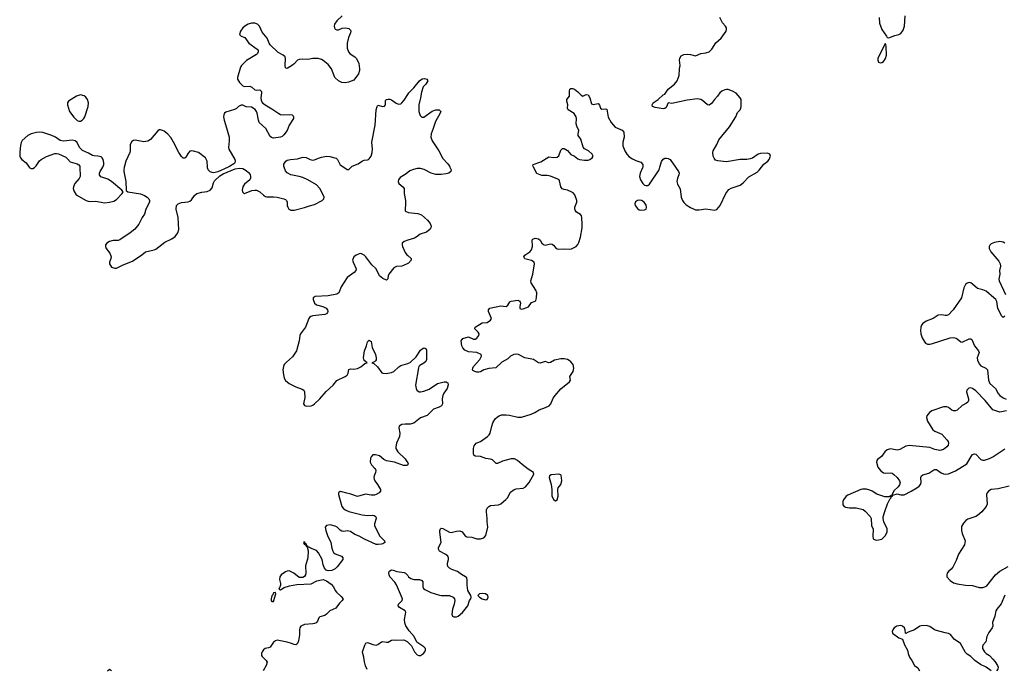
# Model space of a CAD drawing. Header units: inches. Extents: x 1552086 to 1694788, y 812325 to 917226.
# Tile 6 of 109: x 1575457 to 1586983, y 834127 to 841724. Entities that reach past the tile are written whole.
import ezdxf

# ---------------------------------------------------------------- set-up
doc = ezdxf.new("R2010")
doc.units = ezdxf.units.IN
doc.header["$MEASUREMENT"] = 0
for name, color, linetype in [('B5873', 7, 'Continuous'), ('B5874', 7, 'Continuous'), ('B5883', 7, 'Continuous'), ('B5884', 7, 'Continuous')]:
    doc.layers.add(name, color=color, linetype=linetype)

msp = doc.modelspace()

# ---------------------------------------------------------------- linework, layer by layer
at = {"layer": 'B5873', "color": 6}
for points, elevation in [([(1575567, 840000), (1575570, 839995), (1575590, 839983), (1575610, 839984), (1575630, 839995), (1575635, 840000)], 800), ([(1576163, 840000), (1576164, 839890), (1576153, 839867), (1576104, 839810), (1576086, 839770), (1576085, 839750), (1576090, 839722), (1576117, 839677), (1576234, 839610), (1576270, 839597), (1576350, 839600), (1576450, 839582), (1576510, 839589), (1576558, 839602), (1576590, 839620), (1576658, 839690), (1576669, 839710), (1576653, 839730), (1576533, 839833), (1576490, 839859), (1576408, 839888), (1576390, 839910), (1576391, 839930), (1576399, 839950), (1576430, 840000)], 800), ([(1576681, 840000), (1576675, 839970), (1576677, 839950), (1576700, 839830), (1576705, 839725), (1576725, 839710), (1576870, 839687), (1576918, 839670), (1576949, 839650), (1576968, 839630), (1576978, 839610), (1576977, 839590), (1576935, 839510), (1576917, 839450), (1576890, 839412), (1576850, 839332), (1576805, 839275), (1576750, 839231), (1576631, 839149), (1576610, 839142), (1576550, 839140), (1576510, 839131), (1576476, 839110), (1576463, 839090), (1576462, 839070), (1576469, 839050), (1576513, 838993), (1576527, 838950), (1576526, 838930), (1576509, 838890), (1576507, 838867), (1576530, 838830), (1576570, 838817), (1576590, 838820), (1576670, 838859), (1576779, 838901), (1576886, 838974), (1576930, 839011), (1577030, 839031), (1577050, 839041), (1577156, 839124), (1577237, 839163), (1577279, 839190), (1577310, 839230), (1577321, 839270), (1577312, 839410), (1577289, 839510), (1577294, 839550), (1577312, 839570), (1577350, 839585), (1577430, 839593), (1577450, 839602), (1577470, 839618), (1577504, 839670), (1577530, 839691), (1577588, 839708), (1577650, 839713), (1577686, 839730), (1577710, 839759), (1577725, 839815), (1577739, 839841), (1577801, 839899), (1577840, 839920), (1577980, 839980), (1578030, 839988), (1578070, 839982), (1578110, 839960), (1578137, 839937), (1578154, 839914), (1578160, 839890), (1578159, 839870), (1578150, 839850), (1578090, 839800), (1578070, 839770), (1578063, 839730), (1578066, 839710), (1578078, 839698), (1578090, 839693), (1578110, 839698), (1578175, 839725), (1578210, 839732), (1578230, 839729), (1578270, 839710), (1578310, 839672), (1578336, 839656), (1578350, 839652), (1578430, 839653), (1578470, 839648), (1578551, 839631), (1578570, 839622), (1578582, 839610), (1578590, 839590), (1578590, 839550), (1578595, 839530), (1578609, 839509), (1578630, 839497), (1578670, 839498), (1578790, 839527), (1578850, 839549), (1578910, 839563), (1578998, 839610), (1579018, 839630), (1579022, 839650), (1579015, 839670), (1578970, 839751), (1578930, 839794), (1578832, 839850), (1578770, 839879), (1578730, 839892), (1578630, 839910), (1578590, 839934), (1578570, 839956), (1578552, 840000)], 800), ([(1577899, 840000), (1577775, 839945), (1577730, 839935), (1577710, 839937), (1577686, 839946), (1577663, 839970), (1577657, 839990), (1577656, 840000)], 800), ([(1579251, 840000), (1579290, 839974), (1579310, 839971), (1579339, 840000)], 800), ([(1580000, 839937), (1579968, 839912), (1579910, 839878), (1579890, 839850), (1579889, 839830), (1579897, 839810), (1579943, 839770), (1579956, 839750), (1579956, 839690), (1579974, 839610), (1579975, 839565), (1579968, 839508), (1579971, 839490), (1579980, 839480), (1580000, 839472)], 800), ([(1580000, 839144), (1579956, 839130), (1579935, 839110), (1579934, 839090), (1579938, 839070), (1579970, 839000), (1579990, 838973), (1580000, 838965)], 800), ([(1580000, 838872), (1579952, 838848), (1579930, 838841), (1579870, 838837), (1579838, 838822), (1579780, 838750), (1579772, 838730), (1579768, 838692), (1579750, 838678), (1579710, 838696), (1579671, 838730), (1579630, 838811), (1579579, 838859), (1579510, 838951), (1579490, 838971), (1579450, 838988), (1579430, 838985), (1579396, 838970), (1579370, 838950), (1579359, 838930), (1579355, 838910), (1579359, 838890), (1579395, 838810), (1579394, 838790), (1579374, 838766), (1579290, 838710), (1579222, 838598), (1579192, 838528), (1579170, 838516), (1579070, 838494), (1578915, 838485), (1578893, 838470), (1578892, 838450), (1578910, 838409), (1578931, 838390), (1579005, 838370), (1579045, 838350), (1579061, 838330), (1579063, 838310), (1579059, 838301), (1579050, 838286), (1579030, 838275), (1578890, 838260), (1578866, 838254), (1578850, 838243), (1578841, 838230), (1578801, 838130), (1578743, 838050), (1578735, 838030), (1578727, 837970), (1578699, 837850), (1578650, 837780), (1578580, 837720), (1578554, 837690), (1578545, 837670), (1578539, 837630), (1578544, 837570), (1578554, 837530), (1578570, 837504), (1578611, 837470), (1578690, 837430), (1578765, 837405), (1578784, 837390), (1578792, 837370), (1578796, 837304), (1578779, 837230), (1578790, 837211), (1578810, 837204), (1578870, 837208), (1578890, 837216), (1578910, 837233), (1578970, 837292), (1579043, 837377), (1579125, 837450), (1579170, 837506), (1579269, 837550), (1579292, 837568), (1579302, 837590), (1579310, 837633), (1579330, 837640), (1579370, 837638), (1579410, 837645), (1579450, 837666), (1579498, 837702), (1579524, 837710), (1579490, 837740), (1579481, 837770), (1579493, 837850), (1579518, 837910), (1579530, 837955), (1579550, 837976), (1579570, 837961), (1579585, 837890), (1579621, 837810), (1579632, 837770), (1579632, 837748), (1579624, 837736), (1579610, 837724), (1579581, 837710), (1579602, 837702), (1579646, 837666), (1579696, 837596), (1579710, 837589), (1579746, 837586), (1579810, 837599), (1579835, 837610), (1579895, 837665), (1579919, 837681), (1580000, 837704)], 800), ([(1580000, 836994), (1579970, 836995), (1579930, 836991), (1579901, 836970), (1579896, 836950), (1579906, 836890), (1579902, 836850), (1579867, 836770), (1579860, 836730), (1579862, 836710), (1579884, 836670), (1579968, 836590), (1579983, 836570), (1580000, 836540)], 800), ([(1580000, 836519), (1579988, 836512), (1579950, 836512), (1579844, 836550), (1579750, 836566), (1579720, 836580), (1579670, 836622), (1579624, 836636), (1579590, 836635), (1579570, 836610), (1579565, 836595), (1579561, 836550), (1579577, 836517), (1579616, 836476), (1579623, 836463), (1579627, 836450), (1579622, 836430), (1579605, 836390), (1579601, 836370), (1579605, 836350), (1579616, 836330), (1579646, 836290), (1579680, 836230), (1579679, 836210), (1579665, 836190), (1579630, 836170), (1579610, 836165), (1579570, 836163), (1579505, 836175), (1579410, 836148), (1579335, 836175), (1579285, 836185), (1579230, 836204), (1579210, 836206), (1579191, 836190), (1579191, 836170), (1579230, 836030), (1579244, 836010), (1579268, 835990), (1579310, 835973), (1579468, 835932), (1579530, 835926), (1579590, 835929), (1579607, 835927), (1579619, 835919), (1579627, 835910), (1579629, 835890), (1579610, 835830), (1579611, 835810), (1579669, 835689), (1579728, 835630), (1579731, 835610), (1579710, 835595), (1579692, 835590), (1579655, 835585), (1579630, 835587), (1579495, 835650), (1579430, 835685), (1579382, 835702), (1579330, 835739), (1579290, 835748), (1579250, 835740), (1579230, 835742), (1579210, 835753), (1579173, 835790), (1579150, 835800), (1579090, 835816), (1579050, 835810), (1579034, 835790), (1579040, 835750), (1579060, 835690), (1579099, 835610), (1579110, 835544), (1579122, 835510), (1579132, 835492), (1579150, 835478), (1579224, 835450), (1579239, 835430), (1579238, 835410), (1579175, 835325), (1579150, 835303), (1579110, 835284), (1579070, 835277), (1579045, 835285), (1579024, 835310), (1579011, 835350), (1578999, 835410), (1578957, 835490), (1578930, 835515), (1578862, 835542), (1578848, 835552), (1578834, 835554), (1578830, 835568), (1578823, 835557), (1578833, 835513), (1578830, 835430), (1578804, 835336), (1578808, 835250), (1578803, 835230), (1578790, 835213), (1578770, 835200), (1578730, 835202), (1578667, 835250), (1578610, 835278), (1578590, 835276), (1578570, 835266), (1578518, 835230), (1578503, 835210), (1578498, 835178), (1578511, 835130), (1578511, 835110), (1578500, 835080), (1578491, 835070), (1578500, 835060), (1578510, 835056), (1578555, 835085), (1578616, 835104), (1578702, 835118), (1578870, 835128), (1578937, 835163), (1578990, 835175), (1579010, 835176), (1579050, 835162), (1579102, 835122), (1579129, 835090), (1579149, 835050), (1579165, 835030), (1579220, 834980), (1579242, 834950), (1579234, 834930), (1579201, 834899), (1579159, 834841), (1579088, 834810), (1579049, 834771), (1579030, 834758), (1578970, 834742), (1578959, 834730), (1578943, 834690), (1578929, 834671), (1578910, 834661), (1578890, 834658), (1578790, 834651), (1578750, 834630), (1578737, 834610), (1578732, 834590), (1578734, 834530), (1578722, 834458), (1578711, 834429), (1578701, 834419), (1578690, 834412), (1578670, 834415), (1578640, 834430), (1578590, 834446), (1578470, 834467), (1578450, 834460), (1578430, 834443), (1578390, 834386), (1578370, 834377), (1578330, 834370), (1578310, 834353), (1578294, 834330), (1578289, 834310), (1578289, 834290), (1578296, 834276), (1578344, 834230), (1578355, 834210), (1578344, 834170), (1578307, 834110)], 800), ([(1580000, 834600), (1579977, 834637), (1579966, 834670), (1579961, 834710), (1579975, 834770), (1579976, 834796), (1579970, 834810), (1579902, 834850), (1579887, 834870), (1579893, 834890), (1579936, 834930), (1579938, 834950), (1579870, 835113), (1579850, 835146), (1579791, 835210), (1579781, 835230), (1579777, 835250), (1579782, 835270), (1579790, 835279), (1579810, 835290), (1579830, 835287), (1579871, 835271), (1579959, 835259), (1579975, 835250), (1580000, 835222)], 800), ([(1579524, 834124), (1579507, 834167), (1579493, 834213), (1579487, 834270), (1579474, 834310), (1579472, 834330), (1579496, 834410), (1579509, 834431), (1579530, 834441), (1579590, 834416), (1579630, 834411), (1579650, 834418), (1579691, 834449), (1579710, 834452), (1579750, 834443), (1579770, 834446), (1579810, 834469), (1579830, 834472), (1579870, 834466), (1579953, 834473), (1579993, 834453), (1580000, 834446)], 800), ([(1576487, 834110), (1576510, 834130), (1576530, 834113)], 700)]:
    msp.add_lwpolyline(points, dxfattribs=dict(at, elevation=elevation))
at = {"layer": 'B5873', "color": 6, "elevation": 800}
for points in [[(1578784, 835616), (1578779, 835610), (1578789, 835590), (1578804, 835584), (1578810, 835567), (1578815, 835565), (1578826, 835570), (1578813, 835573), (1578815, 835585), (1578810, 835595), (1578798, 835598), (1578796, 835610)], [(1578450, 835026), (1578430, 835022), (1578421, 834999), (1578410, 834986), (1578401, 834950), (1578401, 834930), (1578410, 834918), (1578430, 834918), (1578454, 835010)]]:
    msp.add_lwpolyline(points, close=True, dxfattribs=at)
at = {"layer": 'B5874', "color": 6, "elevation": 800}
for points in [[(1579231, 841769), (1579168, 841710), (1579144, 841670), (1579139, 841650), (1579142, 841630), (1579152, 841612), (1579170, 841605), (1579190, 841607), (1579234, 841626), (1579270, 841630), (1579310, 841622), (1579330, 841603), (1579334, 841590), (1579331, 841570), (1579306, 841514), (1579289, 841451), (1579290, 841390), (1579306, 841350), (1579321, 841330), (1579348, 841308), (1579380, 841290), (1579399, 841270), (1579426, 841210), (1579435, 841150), (1579435, 841130), (1579422, 841090), (1579370, 841017), (1579308, 840992), (1579270, 840985), (1579230, 840991), (1579190, 841009), (1579146, 841050), (1579106, 841150), (1579070, 841199), (1579010, 841248), (1578990, 841259), (1578950, 841271), (1578890, 841269), (1578830, 841259), (1578770, 841262), (1578730, 841258), (1578710, 841249), (1578672, 841208), (1578650, 841191), (1578590, 841155), (1578578, 841158), (1578570, 841162), (1578564, 841190), (1578570, 841270), (1578563, 841290), (1578540, 841310), (1578482, 841342), (1578391, 841430), (1578379, 841450), (1578355, 841510), (1578297, 841577), (1578265, 841650), (1578242, 841670), (1578210, 841683), (1578170, 841682), (1578130, 841671), (1578093, 841650), (1578070, 841628), (1578043, 841590), (1578031, 841550), (1578049, 841530), (1578094, 841514), (1578139, 841450), (1578239, 841379), (1578247, 841370), (1578250, 841350), (1578241, 841330), (1578230, 841318), (1578113, 841247), (1578053, 841190), (1578043, 841170), (1578006, 841050), (1578008, 841030), (1578032, 840990), (1578071, 840950), (1578090, 840944), (1578150, 840945), (1578174, 840934), (1578210, 840904), (1578230, 840900), (1578270, 840904), (1578278, 840898), (1578286, 840886), (1578288, 840870), (1578279, 840810), (1578282, 840782), (1578296, 840756), (1578329, 840730), (1578410, 840683), (1578490, 840626), (1578510, 840617), (1578550, 840613), (1578617, 840617), (1578646, 840610), (1578658, 840598), (1578663, 840590), (1578661, 840570), (1578610, 840490), (1578587, 840430), (1578550, 840376), (1578530, 840359), (1578509, 840351), (1578430, 840337), (1578405, 840345), (1578390, 840357), (1578340, 840450), (1578261, 840521), (1578251, 840550), (1578238, 840630), (1578230, 840650), (1578212, 840672), (1578170, 840700), (1578110, 840706), (1578070, 840723), (1578050, 840725), (1578018, 840710), (1577994, 840686), (1577970, 840672), (1577870, 840641), (1577856, 840630), (1577845, 840610), (1577843, 840590), (1577849, 840549), (1577880, 840460), (1577908, 840350), (1577909, 840309), (1577902, 840230), (1577906, 840210), (1577975, 840090), (1577979, 840070), (1577974, 840050), (1577963, 840037), (1577913, 840007), (1577899, 840000)], [(1579339, 840000), (1579350, 840010), (1579421, 840039), (1579470, 840075), (1579490, 840082), (1579530, 840085), (1579539, 840090), (1579550, 840097), (1579570, 840128), (1579584, 840170), (1579589, 840211), (1579578, 840290), (1579620, 840490), (1579632, 840670), (1579642, 840710), (1579650, 840724), (1579710, 840709), (1579728, 840712), (1579740, 840730), (1579738, 840770), (1579741, 840779), (1579750, 840791), (1579770, 840796), (1579790, 840796), (1579810, 840788), (1579866, 840746), (1579890, 840736), (1579918, 840742), (1579930, 840750), (1579956, 840784), (1580000, 840850)], [(1576430, 840000), (1576434, 840006), (1576442, 840030), (1576442, 840050), (1576433, 840090), (1576421, 840110), (1576410, 840119), (1576370, 840130), (1576330, 840131), (1576310, 840136), (1576263, 840163), (1576193, 840193), (1576158, 840230), (1576130, 840287), (1576107, 840307), (1576070, 840314), (1575970, 840305), (1575930, 840310), (1575875, 840350), (1575835, 840370), (1575730, 840404), (1575690, 840407), (1575655, 840405), (1575591, 840389), (1575552, 840368), (1575488, 840310), (1575474, 840286), (1575466, 840254), (1575457, 840177), (1575458, 840130), (1575467, 840107), (1575482, 840090), (1575532, 840052), (1575567, 840000)], [(1577656, 840000), (1577652, 840070), (1577631, 840110), (1577550, 840170), (1577490, 840188), (1577470, 840191), (1577450, 840186), (1577430, 840162), (1577404, 840116), (1577390, 840105), (1577370, 840106), (1577350, 840124), (1577319, 840170), (1577259, 840290), (1577225, 840345), (1577190, 840385), (1577150, 840419), (1577130, 840430), (1577104, 840436), (1577090, 840436), (1577075, 840425), (1576990, 840324), (1576958, 840302), (1576910, 840297), (1576810, 840315), (1576790, 840312), (1576770, 840299), (1576750, 840264), (1576751, 840190), (1576746, 840170), (1576701, 840070), (1576683, 840010), (1576681, 840000)], [(1575635, 840000), (1575650, 840015), (1575688, 840072), (1575710, 840090), (1575770, 840124), (1575870, 840161), (1575890, 840161), (1575910, 840156), (1575997, 840117), (1576018, 840098), (1576050, 840060), (1576130, 840037), (1576148, 840028), (1576163, 840010), (1576163, 840000)], [(1578552, 840000), (1578548, 840010), (1578550, 840036), (1578573, 840070), (1578590, 840080), (1578628, 840090), (1578710, 840095), (1578770, 840118), (1578810, 840112), (1578856, 840090), (1578890, 840083), (1578910, 840085), (1578955, 840105), (1578990, 840115), (1579050, 840127), (1579086, 840126), (1579163, 840103), (1579176, 840090), (1579210, 840028), (1579251, 840000)]]:
    msp.add_lwpolyline(points, dxfattribs=at)
msp.add_lwpolyline([(1576170, 840846), (1576122, 840830), (1576030, 840773), (1576017, 840750), (1576016, 840730), (1576041, 840650), (1576090, 840583), (1576130, 840545), (1576150, 840536), (1576170, 840538), (1576190, 840549), (1576208, 840570), (1576218, 840590), (1576260, 840710), (1576264, 840750), (1576250, 840789), (1576230, 840820), (1576210, 840834)], close=True, dxfattribs=at)
at = {"layer": 'B5883', "color": 6, "elevation": 800}
for points in [[(1580000, 835222), (1580010, 835210), (1580036, 835190), (1580070, 835179), (1580136, 835176), (1580165, 835165), (1580175, 835150), (1580177, 835090), (1580186, 835070), (1580200, 835060), (1580270, 835027), (1580370, 834993), (1580390, 834989), (1580489, 834989), (1580530, 834972), (1580547, 834950), (1580552, 834930), (1580544, 834890), (1580524, 834830), (1580516, 834770), (1580522, 834750), (1580539, 834739), (1580570, 834739), (1580590, 834748), (1580640, 834790), (1580704, 834870), (1580723, 834930), (1580737, 834950), (1580744, 834970), (1580739, 834990), (1580704, 835050), (1580696, 835110), (1580696, 835170), (1580690, 835195), (1580677, 835210), (1580630, 835236), (1580581, 835270), (1580514, 835294), (1580487, 835310), (1580471, 835330), (1580464, 835350), (1580465, 835370), (1580476, 835410), (1580476, 835430), (1580469, 835450), (1580446, 835470), (1580370, 835509), (1580358, 835530), (1580361, 835550), (1580392, 835610), (1580377, 835730), (1580376, 835750), (1580382, 835770), (1580390, 835778), (1580410, 835775), (1580490, 835729), (1580510, 835727), (1580570, 835744), (1580610, 835747), (1580635, 835735), (1580670, 835690), (1580690, 835677), (1580750, 835672), (1580810, 835651), (1580850, 835652), (1580890, 835666), (1580913, 835690), (1580939, 835790), (1580930, 835850), (1580931, 835891), (1580923, 835970), (1580922, 835990), (1580930, 836013), (1580948, 836032), (1580970, 836043), (1581062, 836050), (1581090, 836061), (1581149, 836111), (1581167, 836133), (1581203, 836197), (1581246, 836230), (1581270, 836239), (1581350, 836247), (1581379, 836261), (1581420, 836310), (1581476, 836410), (1581473, 836430), (1581410, 836468), (1581341, 836521), (1581285, 836570), (1581250, 836588), (1581210, 836590), (1581110, 836563), (1581050, 836534), (1581035, 836535), (1580990, 836575), (1580970, 836584), (1580912, 836592), (1580850, 836617), (1580790, 836620), (1580775, 836630), (1580769, 836649), (1580771, 836710), (1580779, 836741), (1580801, 836770), (1580850, 836792), (1580935, 836850), (1580954, 836870), (1580966, 836890), (1580983, 836970), (1580997, 837010), (1581025, 837055), (1581050, 837080), (1581070, 837093), (1581097, 837103), (1581150, 837104), (1581190, 837099), (1581290, 837075), (1581330, 837075), (1581443, 837110), (1581486, 837130), (1581538, 837162), (1581613, 837187), (1581654, 837210), (1581673, 837230), (1581704, 837296), (1581726, 837330), (1581793, 837407), (1581893, 837490), (1581905, 837510), (1581897, 837550), (1581935, 837610), (1581943, 837650), (1581936, 837690), (1581910, 837724), (1581890, 837740), (1581869, 837750), (1581830, 837757), (1581790, 837757), (1581716, 837744), (1581670, 837715), (1581650, 837710), (1581610, 837728), (1581550, 837706), (1581530, 837710), (1581470, 837752), (1581370, 837769), (1581298, 837810), (1581270, 837814), (1581242, 837810), (1581204, 837790), (1581170, 837757), (1581100, 837720), (1581030, 837653), (1580950, 837644), (1580892, 837628), (1580850, 837606), (1580830, 837601), (1580810, 837603), (1580786, 837610), (1580763, 837623), (1580759, 837630), (1580760, 837650), (1580770, 837670), (1580845, 837750), (1580863, 837790), (1580859, 837810), (1580809, 837830), (1580710, 837840), (1580670, 837860), (1580645, 837885), (1580632, 837910), (1580625, 837970), (1580646, 837994), (1580710, 838016), (1580770, 837988), (1580790, 837988), (1580810, 837999), (1580833, 838030), (1580834, 838050), (1580825, 838070), (1580787, 838110), (1580789, 838130), (1580870, 838179), (1580930, 838182), (1580970, 838210), (1580981, 838230), (1580944, 838310), (1580945, 838330), (1580959, 838350), (1581090, 838377), (1581150, 838370), (1581170, 838386), (1581194, 838426), (1581210, 838433), (1581290, 838443), (1581313, 838433), (1581320, 838410), (1581310, 838370), (1581310, 838348), (1581330, 838339), (1581350, 838342), (1581415, 838365), (1581450, 838415), (1581490, 838433), (1581498, 838442), (1581507, 838473), (1581509, 838530), (1581499, 838559), (1581446, 838646), (1581442, 838670), (1581463, 838750), (1581483, 838870), (1581479, 838890), (1581449, 838909), (1581369, 838929), (1581359, 838950), (1581369, 838971), (1581429, 839011), (1581449, 839031), (1581461, 839070), (1581458, 839150), (1581463, 839157), (1581490, 839168), (1581530, 839161), (1581550, 839146), (1581571, 839111), (1581590, 839094), (1581610, 839088), (1581670, 839104), (1581690, 839100), (1581707, 839087), (1581738, 839050), (1581750, 839043), (1581770, 839040), (1581830, 839044), (1581890, 839039), (1581917, 839043), (1581970, 839072), (1581990, 839096), (1582001, 839119), (1582021, 839179), (1582040, 839290), (1582043, 839330), (1582037, 839410), (1582033, 839430), (1582024, 839444), (1581974, 839474), (1581958, 839498), (1581954, 839510), (1581957, 839530), (1581981, 839590), (1581981, 839610), (1581957, 839677), (1581938, 839698), (1581912, 839712), (1581870, 839730), (1581830, 839737), (1581807, 839747), (1581792, 839770), (1581778, 839838), (1581771, 839850), (1581758, 839858), (1581670, 839894), (1581630, 839902), (1581570, 839903), (1581510, 839924), (1581472, 840000)], [(1580493, 840000), (1580507, 839970), (1580504, 839950), (1580482, 839930), (1580450, 839922), (1580390, 839915), (1580330, 839915), (1580273, 839930), (1580193, 839973), (1580150, 839982), (1580110, 839984), (1580066, 839974), (1580025, 839955), (1580000, 839937)], [(1582751, 840000), (1582748, 839990), (1582722, 839930), (1582714, 839890), (1582726, 839850), (1582750, 839810), (1582770, 839790), (1582790, 839784), (1582810, 839785), (1582830, 839800), (1582942, 839970), (1582951, 840000)], [(1583133, 840000), (1583168, 839950), (1583176, 839930), (1583173, 839910), (1583156, 839870), (1583150, 839830), (1583159, 839799), (1583188, 839748), (1583200, 839650), (1583216, 839610), (1583230, 839588), (1583260, 839560), (1583310, 839528), (1583370, 839502), (1583410, 839501), (1583490, 839514), (1583590, 839496), (1583617, 839503), (1583657, 839550), (1583723, 839690), (1583760, 839740), (1583785, 839755), (1583891, 839789), (1583925, 839815), (1583994, 839886), (1584090, 839942), (1584115, 839965), (1584141, 840000)], [(1580000, 839472), (1580005, 839470), (1580116, 839456), (1580161, 839441), (1580230, 839381), (1580261, 839341), (1580273, 839310), (1580272, 839290), (1580264, 839276), (1580220, 839240), (1580145, 839215), (1580110, 839187), (1580078, 839170), (1580000, 839144)], [(1586990, 839111), (1586970, 839124), (1586930, 839130), (1586870, 839119), (1586830, 839104), (1586812, 839088), (1586806, 839070), (1586806, 839050), (1586827, 839010), (1586920, 838900), (1586936, 838870), (1586940, 838840), (1586928, 838790), (1586930, 838750), (1586921, 838690), (1586924, 838670), (1586998, 838510)], [(1580000, 838965), (1580041, 838930), (1580039, 838910), (1580010, 838877), (1580000, 838872)], [(1586990, 838257), (1586970, 838242), (1586950, 838259), (1586940, 838290), (1586907, 838347), (1586894, 838430), (1586883, 838450), (1586862, 838470), (1586770, 838549), (1586730, 838565), (1586670, 838579), (1586610, 838633), (1586590, 838645), (1586570, 838649), (1586550, 838643), (1586530, 838627), (1586510, 838590), (1586481, 838470), (1586386, 838330), (1586330, 838274), (1586310, 838263), (1586290, 838263), (1586250, 838273), (1586210, 838268), (1586151, 838229), (1586070, 838197), (1586029, 838170), (1586014, 838150), (1586006, 838130), (1586003, 838090), (1586007, 838050), (1586022, 838002), (1586044, 837964), (1586062, 837942), (1586084, 837930), (1586110, 837928), (1586130, 837933), (1586350, 838005), (1586390, 838006), (1586419, 837999), (1586432, 837992), (1586475, 837955), (1586490, 837954), (1586570, 837990), (1586590, 837992), (1586603, 837983), (1586636, 837910), (1586683, 837850), (1586687, 837830), (1586665, 837770), (1586670, 837742), (1586690, 837699), (1586710, 837675), (1586767, 837647), (1586785, 837630), (1586799, 837510), (1586814, 837470), (1586882, 837410), (1586910, 837352), (1586929, 837330), (1586970, 837303), (1587006, 837286)], [(1580000, 837704), (1580010, 837706), (1580030, 837716), (1580100, 837780), (1580150, 837859), (1580170, 837876), (1580190, 837885), (1580210, 837879), (1580218, 837858), (1580220, 837750), (1580210, 837726), (1580190, 837708), (1580141, 837679), (1580130, 837670), (1580126, 837654), (1580091, 837450), (1580098, 837410), (1580108, 837390), (1580132, 837372), (1580150, 837370), (1580190, 837379), (1580250, 837403), (1580350, 837469), (1580428, 837488), (1580450, 837490), (1580463, 837483), (1580470, 837476), (1580472, 837452), (1580460, 837410), (1580423, 837357), (1580410, 837330), (1580404, 837290), (1580405, 837230), (1580393, 837207), (1580367, 837193), (1580302, 837170), (1580226, 837094), (1580150, 837068), (1580070, 837005), (1580030, 836993), (1580000, 836994)], [(1587010, 837149), (1586930, 837133), (1586850, 837160), (1586758, 837270), (1586650, 837384), (1586610, 837412), (1586590, 837417), (1586566, 837414), (1586544, 837390), (1586539, 837370), (1586565, 837290), (1586564, 837270), (1586557, 837250), (1586542, 837238), (1586490, 837214), (1586430, 837159), (1586410, 837150), (1586390, 837149), (1586370, 837156), (1586330, 837187), (1586310, 837196), (1586270, 837198), (1586133, 837150), (1586109, 837130), (1586077, 837090), (1586073, 837070), (1586085, 837030), (1586148, 836928), (1586170, 836911), (1586226, 836890), (1586250, 836876), (1586312, 836810), (1586325, 836790), (1586329, 836770), (1586325, 836750), (1586311, 836729), (1586270, 836699), (1586230, 836687), (1586170, 836697), (1586110, 836720), (1585870, 836746), (1585830, 836737), (1585762, 836698), (1585730, 836688), (1585650, 836704), (1585610, 836693), (1585584, 836670), (1585544, 836616), (1585499, 836581), (1585490, 836570), (1585489, 836550), (1585503, 836490), (1585532, 836450), (1585570, 836425), (1585590, 836420), (1585650, 836425), (1585670, 836419), (1585690, 836406), (1585728, 836370), (1585758, 836330), (1585763, 836310), (1585756, 836284), (1585741, 836259), (1585690, 836213), (1585665, 836165), (1585667, 836153), (1585655, 836155), (1585637, 836143), (1585585, 836145), (1585490, 836174), (1585435, 836210), (1585410, 836220), (1585370, 836232), (1585325, 836235), (1585304, 836230), (1585150, 836163), (1585133, 836150), (1585100, 836110), (1585094, 836090), (1585094, 836050), (1585108, 836030), (1585124, 836024), (1585170, 836016), (1585250, 836017), (1585330, 835996), (1585356, 835976), (1585413, 835913), (1585424, 835890), (1585430, 835810), (1585447, 835767), (1585444, 835684), (1585450, 835654), (1585470, 835640), (1585490, 835637), (1585530, 835643), (1585550, 835650), (1585590, 835688), (1585611, 835730), (1585613, 835770), (1585573, 835853), (1585565, 835890), (1585565, 835910), (1585579, 835961), (1585616, 836064), (1585644, 836116), (1585656, 836130), (1585657, 836143), (1585672, 836150), (1585678, 836162), (1585730, 836180), (1585770, 836166), (1585810, 836168), (1585894, 836210), (1585961, 836250), (1585988, 836270), (1586003, 836290), (1586010, 836310), (1586007, 836370), (1586014, 836390), (1586030, 836402), (1586099, 836421), (1586159, 836461), (1586170, 836465), (1586190, 836462), (1586245, 836425), (1586270, 836413), (1586292, 836408), (1586330, 836413), (1586410, 836447), (1586545, 836530), (1586606, 836634), (1586630, 836648), (1586650, 836643), (1586710, 836581), (1586730, 836572), (1586750, 836571), (1586810, 836592), (1586849, 836610), (1586990, 836704)], [(1580000, 836540), (1580006, 836530), (1580001, 836519), (1580000, 836519)], [(1587042, 836270), (1586910, 836236), (1586830, 836231), (1586800, 836210), (1586784, 836190), (1586776, 836170), (1586781, 836059), (1586770, 836030), (1586721, 835970), (1586670, 835925), (1586650, 835913), (1586557, 835883), (1586534, 835866), (1586505, 835835), (1586484, 835796), (1586481, 835750), (1586490, 835714), (1586524, 835630), (1586519, 835581), (1586447, 835473), (1586421, 835399), (1586379, 835321), (1586363, 835297), (1586329, 835270), (1586315, 835250), (1586309, 835230), (1586312, 835210), (1586350, 835166), (1586390, 835140), (1586430, 835125), (1586530, 835109), (1586610, 835108), (1586690, 835085), (1586730, 835083), (1586756, 835090), (1586777, 835103), (1586881, 835230), (1586930, 835276), (1587030, 835331)], [(1586990, 834992), (1586946, 834894), (1586894, 834830), (1586885, 834810), (1586874, 834750), (1586844, 834676), (1586848, 834630), (1586841, 834610), (1586802, 834558), (1586780, 834510), (1586768, 834450), (1586730, 834411), (1586726, 834390), (1586729, 834370), (1586750, 834331), (1586770, 834312), (1586808, 834288), (1586850, 834246), (1586876, 834216), (1586904, 834170), (1586910, 834150), (1586906, 834130), (1586890, 834110)], [(1580000, 834446), (1580043, 834403), (1580078, 834330), (1580110, 834295), (1580130, 834288), (1580150, 834289), (1580185, 834310), (1580201, 834330), (1580209, 834350), (1580206, 834370), (1580190, 834391), (1580106, 834446), (1580075, 834510), (1580015, 834575), (1580000, 834600)], [(1586830, 834108), (1586771, 834151), (1586703, 834183), (1586638, 834230), (1586590, 834278), (1586550, 834303), (1586530, 834324), (1586470, 834430), (1586398, 834478), (1586353, 834533), (1586330, 834546), (1586290, 834552), (1586190, 834580), (1586167, 834590), (1586110, 834628), (1586070, 834639), (1586010, 834636), (1585996, 834630), (1585931, 834590), (1585857, 834563), (1585830, 834544), (1585825, 834550), (1585823, 834590), (1585815, 834610), (1585792, 834630), (1585770, 834638), (1585724, 834630), (1585695, 834610), (1585678, 834590), (1585669, 834570), (1585676, 834550), (1585750, 834496), (1585790, 834481), (1585814, 834414), (1585849, 834349), (1585857, 834310), (1585874, 834270), (1585902, 834230), (1585930, 834170), (1585970, 834145), (1585990, 834110)]]:
    msp.add_lwpolyline(points, dxfattribs=at)
for points in [[(1582710, 839614), (1582690, 839610), (1582667, 839593), (1582659, 839570), (1582663, 839550), (1582690, 839516), (1582710, 839502), (1582730, 839495), (1582770, 839499), (1582790, 839510), (1582796, 839530), (1582790, 839556), (1582766, 839590), (1582736, 839610)], [(1581769, 836409), (1581679, 836401), (1581661, 836390), (1581656, 836370), (1581678, 836290), (1581688, 836230), (1581687, 836150), (1581711, 836110), (1581730, 836099), (1581750, 836107), (1581761, 836150), (1581757, 836230), (1581762, 836250), (1581793, 836290), (1581803, 836330), (1581801, 836370), (1581794, 836394), (1581790, 836401)], [(1580870, 835014), (1580838, 835010), (1580821, 834990), (1580838, 834970), (1580871, 834950), (1580910, 834939), (1580930, 834945), (1580942, 834970), (1580937, 834990), (1580910, 835008)]]:
    msp.add_lwpolyline(points, close=True, dxfattribs=at)
at = {"layer": 'B5884', "color": 6, "elevation": 800}
for points in [[(1584141, 840000), (1584167, 840033), (1584216, 840070), (1584231, 840089), (1584246, 840130), (1584239, 840150), (1584210, 840164), (1584130, 840159), (1584100, 840150), (1584035, 840105), (1584010, 840095), (1583970, 840090), (1583890, 840090), (1583730, 840063), (1583630, 840073), (1583603, 840083), (1583585, 840105), (1583574, 840130), (1583571, 840170), (1583577, 840190), (1583617, 840263), (1583640, 840320), (1583767, 840470), (1583841, 840590), (1583861, 840639), (1583890, 840670), (1583899, 840690), (1583904, 840710), (1583904, 840764), (1583901, 840790), (1583892, 840810), (1583845, 840865), (1583801, 840890), (1583750, 840907), (1583730, 840908), (1583710, 840904), (1583678, 840890), (1583655, 840870), (1583627, 840830), (1583590, 840792), (1583557, 840743), (1583530, 840726), (1583507, 840730), (1583450, 840778), (1583430, 840790), (1583390, 840797), (1583270, 840784), (1583090, 840743), (1583050, 840750), (1583023, 840697), (1583010, 840684), (1582990, 840680), (1582897, 840697), (1582864, 840710), (1582860, 840730), (1582872, 840750), (1582930, 840790), (1582990, 840846), (1583010, 840854), (1583048, 840910), (1583122, 840970), (1583152, 841008), (1583176, 841070), (1583181, 841150), (1583189, 841190), (1583180, 841250), (1583185, 841275), (1583200, 841300), (1583230, 841319), (1583270, 841322), (1583310, 841319), (1583370, 841301), (1583430, 841330), (1583490, 841338), (1583530, 841350), (1583561, 841379), (1583606, 841454), (1583670, 841510), (1583727, 841590), (1583732, 841610), (1583730, 841630), (1583718, 841650), (1583686, 841686), (1583652, 841750)], [(1585517, 841750), (1585523, 841683), (1585549, 841609), (1585605, 841530), (1585610, 841514), (1585633, 841513), (1585701, 841539), (1585748, 841550), (1585770, 841563), (1585798, 841602), (1585814, 841650), (1585822, 841770)], [(1580000, 840850), (1580013, 840870), (1580072, 840928), (1580139, 841010), (1580170, 841033), (1580196, 841036), (1580225, 841030), (1580236, 841010), (1580212, 840970), (1580182, 840938), (1580162, 840878), (1580151, 840809), (1580130, 840730), (1580130, 840650), (1580144, 840604), (1580164, 840584), (1580190, 840584), (1580286, 840654), (1580329, 840669), (1580369, 840669), (1580386, 840650), (1580381, 840630), (1580325, 840535), (1580298, 840450), (1580274, 840390), (1580271, 840350), (1580287, 840307), (1580364, 840190), (1580410, 840100), (1580470, 840037), (1580489, 840010), (1580493, 840000)], [(1581472, 840000), (1581465, 840015), (1581468, 840032), (1581558, 840062), (1581650, 840121), (1581710, 840112), (1581750, 840117), (1581770, 840133), (1581790, 840197), (1581810, 840219), (1581830, 840216), (1581870, 840195), (1581908, 840148), (1581950, 840128), (1581990, 840098), (1582010, 840091), (1582070, 840081), (1582110, 840080), (1582130, 840088), (1582158, 840110), (1582169, 840130), (1582160, 840150), (1582117, 840190), (1582070, 840215), (1582052, 840232), (1582027, 840327), (1581993, 840370), (1581993, 840390), (1582002, 840430), (1581978, 840478), (1581970, 840506), (1581974, 840570), (1581970, 840590), (1581946, 840626), (1581877, 840670), (1581868, 840688), (1581872, 840730), (1581862, 840770), (1581863, 840790), (1581892, 840830), (1581892, 840890), (1581897, 840910), (1581910, 840921), (1581930, 840921), (1581950, 840913), (1581990, 840882), (1582030, 840840), (1582050, 840831), (1582090, 840849), (1582110, 840844), (1582130, 840810), (1582150, 840741), (1582170, 840733), (1582230, 840744), (1582245, 840725), (1582257, 840690), (1582270, 840677), (1582310, 840682), (1582330, 840676), (1582346, 840586), (1582381, 840521), (1582429, 840469), (1582455, 840455), (1582510, 840434), (1582530, 840410), (1582532, 840350), (1582519, 840290), (1582519, 840250), (1582542, 840190), (1582564, 840150), (1582590, 840122), (1582630, 840095), (1582670, 840076), (1582730, 840057), (1582750, 840030), (1582753, 840010), (1582751, 840000)], [(1582951, 840000), (1582970, 840064), (1582988, 840092), (1583010, 840104), (1583030, 840106), (1583050, 840101), (1583070, 840089), (1583133, 840000)]]:
    msp.add_lwpolyline(points, dxfattribs=at)
msp.add_lwpolyline([(1585590, 841446), (1585504, 841270), (1585502, 841250), (1585509, 841229), (1585530, 841220), (1585550, 841222), (1585570, 841235), (1585581, 841250), (1585592, 841270), (1585604, 841310), (1585602, 841410), (1585596, 841436)], close=True, dxfattribs=at)

doc.saveas('drawing.dxf')
